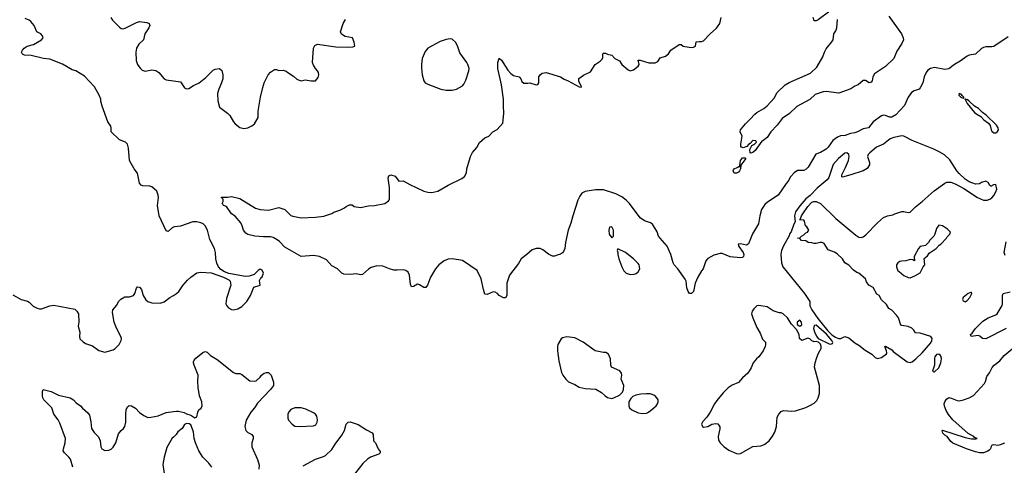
# Model space of a CAD drawing. Header units: inches. Extents: x 1449094 to 1618372, y 389908 to 534307.
# Tile 136 of 256: x 1498496 to 1508132, y 480669 to 485028. Entities that reach past the tile are written whole.
import ezdxf

# ---------------------------------------------------------------- set-up
doc = ezdxf.new("R2010")
doc.units = ezdxf.units.IN
doc.header["$MEASUREMENT"] = 0
doc.layers.add('B4498', color=7, linetype='Continuous')
doc.layers.add('B5408', color=7, linetype='Continuous')

msp = doc.modelspace()

# ---------------------------------------------------------------- linework, layer by layer
at = {"layer": 'B4498', "color": 5}
for points, elevation in [([(1500000, 482997.7), (1499990, 482992.7), (1499950, 482957.2), (1499930, 482962), (1499859.6, 483110), (1499843.6, 483210), (1499855.6, 483290), (1499852.9, 483312.9), (1499838.4, 483350), (1499790, 483391.5), (1499770, 483398.4), (1499701.6, 483401.6), (1499684, 483410), (1499667.7, 483427.7), (1499648, 483528), (1499618, 483570), (1499571.5, 483651.5), (1499561.3, 483770), (1499551, 483811), (1499532.7, 483830), (1499474.3, 483854.3), (1499391.8, 483930), (1499391.3, 483970), (1499386.5, 483986.5), (1499358.4, 484030), (1499303.2, 484183.2), (1499289.4, 484229.4), (1499289.2, 484250), (1499273.2, 484290), (1499229.3, 484370), (1499130, 484475.1), (1499047, 484527), (1499010, 484538), (1498914.5, 484594.5), (1498790, 484641.7), (1498728.7, 484650), (1498610, 484678.3), (1498541.8, 484681.8), (1498522.9, 484690), (1498514.3, 484710), (1498522.6, 484730), (1498540.5, 484750), (1498570, 484768), (1498630, 484786.7), (1498709.5, 484830), (1498726, 484850), (1498720.5, 484870), (1498701.6, 484890), (1498665.1, 484910), (1498637.8, 484970), (1498604.8, 485010), (1498590, 485022.9), (1498550, 485040.3)], 680), ([(1499388.4, 485048.4), (1499404.6, 485024.6), (1499473.8, 484953.8), (1499490, 484940.7), (1499510, 484939.1), (1499530, 484944.4), (1499639.1, 485000.9), (1499670, 485009.3), (1499741.2, 485001.2), (1499763, 484990), (1499768.8, 484970), (1499760.2, 484950), (1499719.7, 484890), (1499707.2, 484830), (1499662.3, 484790), (1499639.1, 484750), (1499633.6, 484710), (1499635.8, 484630), (1499647.9, 484590), (1499673.6, 484553.6), (1499695.6, 484535.6), (1499725.5, 484525.5), (1499790, 484536.3), (1499830, 484529.4), (1499859.1, 484510), (1499910, 484450.3), (1499930, 484438.3), (1500000, 484428.7)], 680), ([(1498430, 482335.6), (1498510, 482290.4), (1498574.1, 482274.1), (1498590, 482264.9), (1498627, 482227), (1498666.7, 482206.7), (1498690, 482199.3), (1498710, 482199.3), (1498790, 482230.5), (1498830, 482235.5), (1499034.9, 482194.9), (1499055.2, 482175.2), (1499070.7, 482150), (1499074.8, 482070), (1499066.8, 482030), (1499084, 481970), (1499080.7, 481930), (1499085.8, 481905.8), (1499115.9, 481875.9), (1499139.8, 481859.8), (1499210, 481837.3), (1499270, 481790.6), (1499330, 481776.3), (1499410, 481799.3), (1499430, 481810.5), (1499469.5, 481850), (1499489.5, 481890), (1499492, 481910), (1499487, 481930), (1499444.5, 482010), (1499421.2, 482070), (1499403.2, 482163.2), (1499409.3, 482190), (1499445.6, 482234.4), (1499464, 482270), (1499484.5, 482295.5), (1499524.5, 482315.5), (1499570, 482318.4), (1499610, 482330.7), (1499624.5, 482350), (1499639.3, 482400.7), (1499650, 482416), (1499670, 482411), (1499687.7, 482387.7), (1499703.1, 482330), (1499730, 482288), (1499750, 482270.6), (1499790, 482258), (1499870, 482254.9), (1499910, 482268), (1499966, 482310), (1500000, 482330.3)], 680), ([(1499016.2, 480650), (1498993.3, 480730), (1498978.4, 480750), (1498935.1, 480790), (1498922.9, 480810), (1498923.6, 480830), (1498942, 480890), (1498944.7, 480930), (1498890, 481080.5), (1498872.7, 481112.7), (1498829.8, 481170), (1498809.8, 481229.8), (1498734, 481310), (1498724, 481330), (1498718, 481350), (1498718, 481390), (1498726, 481410), (1498804.7, 481390), (1498876.7, 481356.7), (1498990, 481329.5), (1499023.6, 481310), (1499050, 481278.7), (1499090, 481250.3), (1499110, 481226.7), (1499162.4, 481182.4), (1499178.2, 481158.2), (1499193.5, 481093.5), (1499199.1, 481030), (1499224, 480990), (1499266.2, 480946.2), (1499282.4, 480910), (1499290.4, 480850), (1499301.6, 480830), (1499330, 480814.9), (1499370, 480817.1), (1499393, 480827), (1499412.5, 480847.5), (1499437, 480890), (1499464.1, 480975.9), (1499489.5, 481010.5), (1499513.2, 481030), (1499525.2, 481050), (1499536, 481090), (1499534.5, 481170), (1499538.4, 481210), (1499550, 481241), (1499567.5, 481252.5), (1499590, 481250.5), (1499628.5, 481228.5), (1499670, 481186.8), (1499710, 481154.8), (1499750, 481137.3), (1499778.8, 481138.8), (1499850, 481154), (1499930, 481184), (1500000, 481194.4)], 660), ([(1500000, 480943.2), (1499990, 480933.2), (1499936.7, 480843.3), (1499910.4, 480750), (1499897.5, 480677.5), (1499908.8, 480590), (1499906.7, 480490), (1499910.4, 480450), (1499926, 480410), (1499950, 480388), (1499970, 480378.4), (1500000, 480374.7)], 660)]:
    msp.add_lwpolyline(points, dxfattribs=dict(at, elevation=elevation))
at = {"layer": 'B5408', "color": 5}
for points, elevation in [([(1506424.7, 485110), (1506310, 485026), (1506290, 485017.2), (1506270, 485015.3), (1506260.7, 485050)], 640), ([(1500000, 484428.7), (1500070, 484419.1), (1500110, 484362), (1500130, 484350.5), (1500150, 484355.5), (1500196.1, 484383.9), (1500251.2, 484408.8), (1500317.4, 484462.6), (1500390, 484532.7), (1500410, 484545.5), (1500450.5, 484550.5), (1500474, 484530), (1500484, 484490), (1500485.5, 484450), (1500472.7, 484410), (1500444.9, 484350), (1500433.5, 484306.5), (1500434.6, 484234.6), (1500450, 484172), (1500530, 484114.8), (1500554, 484090), (1500587.7, 484030), (1500604, 484010), (1500650, 483974), (1500690, 483964.9), (1500730, 483970.8), (1500768.7, 483990), (1500794, 484010), (1500829, 484070), (1500830, 484134), (1500852.7, 484270), (1500875.5, 484364.5), (1500889.3, 484410), (1500929, 484490), (1500950, 484516), (1500990, 484541), (1501010, 484542), (1501031.6, 484531.6), (1501075.3, 484535.3), (1501105.4, 484525.4), (1501122, 484510), (1501176.8, 484476.8), (1501210, 484444.7), (1501230, 484436), (1501250, 484431.3), (1501290, 484438.8), (1501350, 484430.8), (1501390, 484431.3), (1501418.6, 484461.4), (1501422.7, 484490), (1501419.3, 484510), (1501410, 484528.7), (1501389.6, 484549.6), (1501370, 484582), (1501362.9, 484610), (1501371.8, 484750), (1501383.5, 484776.5), (1501411.6, 484788.4), (1501590, 484762.3), (1501710, 484760.2), (1501757.2, 484762.8), (1501777, 484770), (1501770, 484809), (1501751.9, 484851.9), (1501682.3, 484862.3), (1501646.2, 484886.2), (1501637.2, 484910), (1501661.2, 484990), (1501685.2, 485030)], 680), ([(1508170, 484860.5), (1508030, 484767.3), (1508010, 484761.3), (1507950, 484763), (1507930, 484756.9), (1507910, 484745.1), (1507850, 484691.5), (1507790, 484681.2), (1507770, 484672.5), (1507699.1, 484620.9), (1507644.9, 484590), (1507590, 484546), (1507550, 484539.3), (1507450, 484561.3), (1507410.3, 484549.7), (1507385.3, 484534.7), (1507366, 484510), (1507348.4, 484470), (1507335.3, 484410), (1507310, 484362), (1507299.3, 484350), (1507250, 484333.5), (1507224.3, 484315.7), (1507190.9, 484269.1), (1507155.6, 484190), (1507070, 484096.2), (1507030, 484074.7), (1507010, 484075.8), (1506970, 484090.8), (1506950, 484092.5), (1506930, 484087.3), (1506850.4, 484030), (1506802.8, 483970), (1506750, 483962), (1506694.4, 483930), (1506670, 483921.1), (1506625.9, 483914.1), (1506574.5, 483894.5), (1506530, 483893), (1506499.6, 483880.4), (1506454, 483846), (1506410, 483780.9), (1506390, 483760.7), (1506334.8, 483730), (1506288.9, 483711.1), (1506214.4, 483585.6), (1506194.8, 483565.2), (1506170, 483554), (1506110, 483552), (1506074.8, 483530), (1506039.1, 483490), (1506018.4, 483450), (1505995.9, 483424.1), (1505919.3, 483310), (1505815.6, 483244.4), (1505790, 483220.9), (1505768.9, 483191.1), (1505756.4, 483170), (1505739.5, 483110), (1505728.2, 483030), (1505666.6, 482933.4), (1505630, 482835.3), (1505610, 482823.7), (1505550, 482836.2), (1505528.2, 482831.8), (1505533, 482810), (1505575.8, 482750), (1505581.6, 482730), (1505578.8, 482710), (1505570, 482702.7), (1505550, 482699.3), (1505450, 482709.4), (1505370, 482740.9), (1505350, 482740.9), (1505290, 482724.5), (1505230, 482692.3), (1505212.3, 482667.7), (1505184.9, 482590), (1505167.7, 482570), (1505132.2, 482510), (1505106, 482450), (1505090.6, 482369.4), (1505070, 482348), (1505050, 482348), (1505037.2, 482370), (1505025.8, 482405.8), (1505017.2, 482470), (1505009.4, 482489.4), (1504938, 482590), (1504900.9, 482630), (1504890, 482649), (1504869.6, 482730), (1504833.4, 482813.4), (1504762.9, 482890), (1504749.6, 482910), (1504733.5, 482953.5), (1504690, 483026.6), (1504670, 483039.6), (1504610, 483061.6), (1504570, 483089.6), (1504463.4, 483230), (1504430, 483264.1), (1504390, 483294.6), (1504330, 483325), (1504210, 483363.1), (1504130, 483363.9), (1504030, 483347.6), (1503999.1, 483330), (1503976.9, 483303.1), (1503958.7, 483261.3), (1503908, 483110), (1503890, 483038), (1503864, 482970), (1503837.3, 482850), (1503830.9, 482789.1), (1503819.8, 482760.2), (1503810, 482748), (1503790, 482735.3), (1503756.9, 482723.1), (1503730, 482715.3), (1503710, 482715.3), (1503670, 482734), (1503615.5, 482775.5), (1503590, 482789), (1503550, 482789.2), (1503510, 482777.2), (1503461, 482730), (1503404.7, 482690), (1503376.7, 482643.3), (1503290, 482528), (1503262.8, 482450), (1503264, 482330), (1503250, 482306), (1503230, 482307.3), (1503190, 482329.6), (1503171.2, 482351.2), (1503150, 482363), (1503130, 482364.4), (1503070, 482340.7), (1503050, 482344), (1503035.1, 482390), (1503013.4, 482493.4), (1502973, 482573), (1502831, 482671), (1502730, 482688.3), (1502690, 482684.2), (1502650.5, 482670), (1502597, 482630), (1502564.2, 482590), (1502518, 482510), (1502488.4, 482431.6), (1502470, 482409.3), (1502450, 482409.5), (1502410, 482435.1), (1502390, 482442), (1502350, 482417), (1502330, 482416), (1502321, 482441), (1502310.5, 482530.5), (1502298, 482558), (1502275.9, 482575.9), (1502250, 482581.1), (1502190, 482576.6), (1502159.4, 482579.4), (1502116.9, 482590), (1502050, 482618.6), (1501990, 482620.2), (1501936.9, 482603.1), (1501910, 482588.9), (1501850, 482536.4), (1501830, 482532.4), (1501790, 482541.1), (1501730, 482535.1), (1501670, 482538.7), (1501650, 482549.6), (1501606, 482590), (1501550, 482621.7), (1501498.2, 482678.2), (1501431.7, 482711.7), (1501370, 482722), (1501250, 482712), (1501090, 482803.9), (1501038.3, 482858.3), (1501016.1, 482876.1), (1500977, 482897), (1500950, 482903.1), (1500882.9, 482902.9), (1500798, 482910), (1500730, 482927.8), (1500710, 482938.4), (1500685.7, 482970), (1500674.5, 483010), (1500659.8, 483039.8), (1500604.9, 483104.9), (1500569.7, 483130), (1500520.4, 483200.4), (1500489.2, 483210), (1500484.7, 483224.7), (1500478, 483230), (1500488, 483250), (1500487.3, 483267.3), (1500482, 483282), (1500470, 483286), (1500470, 483292), (1500530, 483291.3), (1500570, 483298), (1500650, 483278.8), (1500805.2, 483185.2), (1500850, 483171), (1500930, 483164.7), (1501030.7, 483190.7), (1501092, 483170), (1501150, 483112), (1501170, 483104.7), (1501251.1, 483091.1), (1501390, 483094.8), (1501473.6, 483106.4), (1501550, 483131.3), (1501570, 483144.7), (1501630, 483164.7), (1501673.6, 483186.4), (1501690, 483202), (1501723.1, 483216.9), (1501750, 483218), (1501770, 483202), (1501830, 483191), (1501910, 483206.8), (1501970, 483210.8), (1502070, 483231.3), (1502104.7, 483255.3), (1502114, 483270), (1502114.8, 483385.2), (1502102.7, 483477.3), (1502110, 483502), (1502129.1, 483510.9), (1502170, 483498), (1502208.1, 483448.1), (1502250, 483450.8), (1502314.6, 483414.6), (1502451.9, 483351.9), (1502490, 483342), (1502530, 483338.7), (1502589.7, 483350.3), (1502690, 483410.4), (1502824.8, 483475.2), (1502850, 483494.8), (1502869.4, 483530), (1502872.3, 483570), (1502909.3, 483690), (1502929.3, 483730), (1502970, 483778), (1502994.8, 483825.2), (1503050, 483871.3), (1503088, 483890), (1503128, 483930), (1503170, 483954.8), (1503225.1, 484014.9), (1503235.4, 484110), (1503229.7, 484190), (1503231.5, 484251.5), (1503211.2, 484390), (1503176.3, 484550), (1503176, 484610), (1503190, 484652), (1503210, 484631), (1503273.5, 484533.5), (1503301.4, 484501.4), (1503330, 484483), (1503384.7, 484470), (1503401, 484450), (1503410, 484424.7), (1503430, 484406.8), (1503470, 484406), (1503490, 484411.3), (1503550, 484392), (1503567.3, 484392.7), (1503578, 484410), (1503575.3, 484470), (1503588.7, 484490), (1503610, 484506), (1503650, 484510.7), (1503790, 484470.5), (1503825.1, 484445.1), (1503862.8, 484430), (1503970, 484371), (1503990, 484366.8), (1503993.2, 484370), (1503967.6, 484427.6), (1503966.8, 484453.2), (1504014, 484486), (1504082, 484518), (1504129, 484590), (1504178, 484622), (1504198, 484642), (1504203.1, 484656.9), (1504204.7, 484695.3), (1504210, 484702), (1504230, 484701), (1504250, 484691), (1504290, 484681), (1504321, 484650), (1504365.5, 484625.5), (1504389, 484589), (1504450, 484536.3), (1504472, 484528), (1504504, 484536), (1504550, 484572), (1504557.2, 484590), (1504550, 484632), (1504569.1, 484630.9), (1504654.8, 484605.2), (1504715.1, 484604.9), (1504740.2, 484619.8), (1504764.7, 484655.3), (1504818, 484670), (1504844.7, 484695.3), (1504868.7, 484730), (1504950, 484786.8), (1504970, 484786.8), (1504990.6, 484770.6), (1505005.5, 484765.5), (1505070, 484757.3), (1505090, 484758.8), (1505108.7, 484770), (1505118, 484810), (1505144.8, 484815.2), (1505170, 484813.4), (1505190, 484820.7), (1505254.5, 484890), (1505316.2, 484943.8), (1505349.5, 484990), (1505362, 485050)], 660), ([(1507001.4, 485061.4), (1507125.2, 484890), (1507143.6, 484850), (1507146, 484830), (1507130, 484794), (1507079, 484721), (1507050, 484649.6), (1506968, 484570), (1506861.5, 484498.5), (1506846, 484470), (1506838.8, 484430), (1506830, 484415.3), (1506809.1, 484409.1), (1506773.8, 484433.8), (1506750, 484432.3), (1506702.8, 484390), (1506670, 484377.7), (1506630, 484352.6), (1506512, 484310), (1506390, 484325.1), (1506359.1, 484320.9), (1506282.9, 484297.1), (1506230, 484247.3), (1506102.7, 484177.3), (1506030, 484111.6), (1505958.9, 484061.1), (1505910, 483996.9), (1505848.5, 483931.5), (1505810, 483876), (1505770, 483844), (1505759.6, 483840.4), (1505692.7, 483750), (1505670, 483729.4), (1505650, 483722), (1505645.6, 483725.6), (1505642.5, 483757.5), (1505661.2, 483798.8), (1505686, 483810), (1505706, 483830), (1505702, 483842), (1505670, 483846), (1505643.6, 483816.4), (1505630, 483808), (1505613.7, 483786.3), (1505575.3, 483775.3), (1505561.2, 483781.2), (1505555.3, 483790), (1505554, 483810), (1505568, 483890), (1505548, 483930), (1505549.2, 483950), (1505599.3, 484010), (1505646.1, 484053.9), (1505690, 484104.9), (1505710, 484120.7), (1505780.5, 484159.5), (1505810, 484184), (1505878.6, 484261.4), (1505910, 484314.4), (1505987, 484390), (1506025.8, 484414.2), (1506235.3, 484504.7), (1506297.6, 484562.4), (1506355.6, 484664.4), (1506371.3, 484710), (1506390, 484742), (1506445.1, 484810), (1506456, 484830), (1506462.4, 484890), (1506482, 484918), (1506492.1, 484947.9), (1506499, 485030)], 640), ([(1500000, 482330.3), (1500031.1, 482348.9), (1500052.7, 482370), (1500091.7, 482428.3), (1500138.9, 482481.1), (1500169.5, 482510.5), (1500229.5, 482550.5), (1500270, 482558.8), (1500370, 482550.6), (1500490.5, 482510.5), (1500543.5, 482483.5), (1500556, 482470), (1500561, 482430), (1500519, 482301), (1500514.4, 482250), (1500523.1, 482230), (1500540.5, 482210), (1500570, 482192.4), (1500590, 482190.4), (1500630, 482199.5), (1500670, 482222.4), (1500719.6, 482270), (1500756.2, 482330), (1500788.7, 482410), (1500848, 482430), (1500842, 482478), (1500856.4, 482503.6), (1500870, 482514), (1500882, 482550), (1500870, 482578), (1500850, 482588), (1500830, 482575.3), (1500790, 482535.3), (1500742, 482518), (1500705.2, 482514.8), (1500544.2, 482544.2), (1500501.1, 482561.1), (1500465.8, 482585.8), (1500441.2, 482610), (1500426.3, 482646.3), (1500415.1, 482690), (1500412.7, 482750), (1500403.7, 482790), (1500358.4, 482878.4), (1500334, 482970), (1500311.5, 483011.5), (1500291.5, 483031.5), (1500270, 483042), (1500230, 483052), (1500190.5, 483049.5), (1500070, 483009.2), (1500010, 483002.7), (1500000, 482997.7)], 680), ([(1508140.2, 482720.2), (1508129.9, 482749.9), (1508150, 482855.8)], 660), ([(1508150, 482007.1), (1507950, 481905.1), (1507919, 481910), (1507891.7, 481931.7), (1507877.2, 481937.2), (1507809.6, 481929.6), (1507802.9, 481950), (1507818, 481962), (1507850, 482007.2), (1507921.1, 482078.9), (1507974, 482110), (1508050, 482139.8), (1508061.8, 482150), (1508110, 482230.6), (1508114.9, 482250), (1508115.4, 482330), (1508120.7, 482350), (1508190, 482366.1)], 660), ([(1500000, 481194.4), (1500030, 481198.8), (1500050, 481198.8), (1500106.4, 481186.4), (1500130, 481171.3), (1500170, 481158), (1500210, 481132), (1500230, 481142), (1500239, 481190), (1500249.4, 481210.6), (1500271.7, 481228.3), (1500280.9, 481250), (1500278.4, 481290), (1500257, 481350), (1500243.7, 481430), (1500239.5, 481490), (1500242, 481550), (1500203.6, 481650), (1500197, 481670), (1500198, 481682), (1500202.5, 481697.5), (1500221.5, 481718.5), (1500287.9, 481772.1), (1500310, 481780.7), (1500330, 481777.3), (1500364.7, 481744.7), (1500430, 481704.9), (1500590, 481576), (1500610, 481566), (1500650, 481566), (1500670, 481558.8), (1500750, 481496), (1500790, 481490.8), (1500810, 481496), (1500849.4, 481530.6), (1500861.2, 481550), (1500890, 481570.5), (1500910, 481577.3), (1500930, 481576), (1500958.8, 481550), (1500980.7, 481480.7), (1500978.8, 481450), (1500950.4, 481410), (1500822.7, 481277.3), (1500793.4, 481230), (1500758.3, 481190), (1500712.9, 481110), (1500700.2, 481050), (1500710, 481008.4), (1500730, 480990.4), (1500767.3, 480970), (1500780.4, 480950), (1500781.3, 480930), (1500768.5, 480888.5), (1500768.5, 480850), (1500824.8, 480724.8), (1500841.3, 480670), (1500838, 480630)], 660), ([(1508133.2, 480886.8), (1508092.3, 480867.7), (1508070, 480862.9), (1508030, 480869.5), (1508013.2, 480866.8), (1508004.4, 480855.6), (1507996.5, 480830), (1507983.5, 480816.5), (1507970, 480806.2), (1507930, 480792.3), (1507890, 480792.4), (1507850, 480802.3), (1507762.7, 480830), (1507630, 480885.2), (1507610, 480901.2), (1507571.7, 480951.7), (1507550, 480964.5), (1507530, 480983.7), (1507522.7, 481010), (1507526, 481014), (1507750, 480942.4), (1507811.1, 480928.9), (1507853.4, 480926.6), (1507868, 480930), (1507840.1, 480940.1), (1507833.2, 480950), (1507780, 480980), (1507630, 481114.2), (1507587, 481167), (1507564.3, 481204.3), (1507546.4, 481246.4), (1507543.5, 481270), (1507549.2, 481290.8), (1507565.1, 481314.9), (1507590, 481332.2), (1507623.7, 481323.7), (1507670, 481302), (1507690, 481299.1), (1507731.5, 481308.5), (1507790, 481330.5), (1507830, 481352.7), (1507937.4, 481470), (1507949.7, 481490), (1507962.5, 481537.5), (1507987.9, 481572.1), (1508014.9, 481625.1), (1508032.7, 481650), (1508090, 481690.6), (1508130, 481744.4), (1508210, 481808.4)], 660), ([(1500375.8, 480650), (1500348.6, 480688.6), (1500290, 480749.4), (1500249.6, 480810), (1500215.6, 480890), (1500203.7, 480930), (1500197.5, 480997.5), (1500170, 481066), (1500154.6, 481074.6), (1500130, 481078), (1500110, 481068), (1500084.7, 481030), (1500044.1, 480995.9), (1500026.8, 480970), (1500000, 480943.2)], 660), ([(1501270, 480663), (1501390, 480728.5), (1501470, 480754.9), (1501490, 480766), (1501550, 480823.8), (1501583.3, 480876.7), (1501650, 480964), (1501676, 481010), (1501689.7, 481070.3), (1501710, 481090.8), (1501730, 481094.8), (1501810, 481067.3), (1501890, 481016), (1501946.4, 480986.4), (1501956, 480970), (1501958, 480910), (1501978, 480890), (1502004.7, 480830), (1502023.6, 480803.6), (1502024.7, 480790), (1502010, 480779), (1501930, 480749.3), (1501898.8, 480730), (1501853.8, 480686.2), (1501748, 480550)], 660)]:
    msp.add_lwpolyline(points, dxfattribs=dict(at, elevation=elevation))
for points, elevation in [([(1502710, 484839.3), (1502670, 484835.1), (1502610, 484815.1), (1502490.7, 484749.3), (1502463, 484717), (1502436.3, 484650), (1502427.3, 484590), (1502427.1, 484552.9), (1502435.5, 484490), (1502450.7, 484430), (1502466, 484410), (1502490, 484396.3), (1502618, 484350), (1502670, 484337.1), (1502730, 484337.1), (1502770, 484348.2), (1502830, 484382), (1502843.9, 484396.1), (1502863.3, 484436.7), (1502893.1, 484526.9), (1502896.2, 484550), (1502883.6, 484590), (1502871.6, 484610), (1502802.9, 484702.9), (1502783.3, 484763.3), (1502764.2, 484804.2), (1502730, 484836)], 680), ([(1507690, 484309.4), (1507685.8, 484290), (1507707.8, 484270), (1507730, 484261), (1507737.2, 484262.8), (1507737.4, 484270), (1507721.6, 484281.6), (1507710, 484298), (1507700, 484300)], 680), ([(1507745.2, 484254.8), (1507769.5, 484209.5), (1507841.2, 484121.2), (1507862.7, 484102.7), (1507901.8, 484081.8), (1507933.3, 484050), (1507976.6, 484016.6), (1507993.3, 483993.3), (1508002.2, 483950), (1508010, 483936.5), (1508030, 483921.1), (1508050, 483921.4), (1508066.1, 483933.9), (1508074.7, 483950), (1508071.1, 483970), (1508055.3, 483995.3), (1507954.7, 484094.7), (1507918.6, 484118.6), (1507878.2, 484158.2), (1507842, 484182), (1507790, 484232.5), (1507770, 484247.2), (1507764.7, 484244.7)], 680), ([(1507130, 483892.2), (1507050, 483876.7), (1507016.2, 483863.8), (1506951, 483809), (1506880.3, 483779.7), (1506814.9, 483725.1), (1506801.6, 483710), (1506793.7, 483690), (1506813.4, 483630), (1506812.9, 483607.1), (1506788.9, 483571.1), (1506750.3, 483549.7), (1506630.3, 483509.7), (1506550, 483488), (1506542, 483490), (1506541.3, 483510), (1506578.9, 483581.1), (1506607, 483650), (1506614, 483690), (1506609.2, 483709.2), (1506590, 483725.8), (1506570, 483722.2), (1506508.4, 483671.6), (1506458.2, 483610), (1506415.3, 483484.7), (1506398.7, 483461.3), (1506300.9, 483379.1), (1506233.2, 483306.8), (1506190, 483275.5), (1506130, 483208.6), (1506089.3, 483150), (1506078.5, 483110), (1506084.7, 483050), (1506071.1, 483028.9), (1506046, 482954), (1506030, 482934), (1506025.5, 482914.5), (1505970, 482817.2), (1505950.6, 482770), (1505945.5, 482730), (1505950.5, 482649.5), (1505965.6, 482610), (1506178, 482350), (1506228, 482270), (1506230.6, 482230), (1506247.6, 482190), (1506306.6, 482106.6), (1506405.7, 481985.7), (1506445.3, 481945.3), (1506481.1, 481921.1), (1506510, 481910.3), (1506531, 481909), (1506570, 481930.4), (1506610, 481915.6), (1506668.1, 481868.1), (1506710, 481844.1), (1506770, 481793.8), (1506835.6, 481755.6), (1506870, 481724.9), (1506890, 481714), (1506930, 481722), (1506979, 481761), (1506982, 481770), (1506979, 481790), (1506962, 481830), (1506970, 481836), (1507030, 481797.1), (1507043.1, 481783.1), (1507182.2, 481682.2), (1507210, 481673.8), (1507230, 481680.2), (1507267.8, 481710), (1507330, 481770.4), (1507411.8, 481868.2), (1507423, 481890), (1507425.1, 481910), (1507412.3, 481930), (1507310, 481962), (1507264, 481964), (1507248, 481990), (1507228.9, 482008.9), (1507190, 482028), (1507130, 482035.3), (1507121.2, 482041.2), (1507095.3, 482110), (1507078, 482138), (1507030, 482188), (1507003.1, 482203.1), (1506980.4, 482240.4), (1506930, 482288), (1506908.7, 482328.7), (1506884.7, 482344.7), (1506850, 482408), (1506808, 482430), (1506784.7, 482464.7), (1506772.9, 482492.9), (1506710, 482548.7), (1506690, 482555.3), (1506658, 482578), (1506610, 482628), (1506570, 482648), (1506549.1, 482689.1), (1506498, 482738), (1506470, 482755.3), (1506410, 482778), (1506370, 482838), (1506350, 482848), (1506330, 482848), (1506290, 482838), (1506270, 482838), (1506250, 482846), (1506212.7, 482847.3), (1506190, 482866), (1506148.4, 482868.4), (1506130, 482886), (1506108, 482890), (1506130, 482894), (1506146, 482910), (1506170, 482922), (1506190, 482942), (1506206, 482950), (1506218, 482970), (1506200.4, 483000.4), (1506188, 483010), (1506176.4, 483056.4), (1506170, 483066), (1506128, 483070), (1506139, 483081), (1506147.3, 483110), (1506159.6, 483130), (1506210, 483201.3), (1506250, 483244.2), (1506268.9, 483251.1), (1506292.7, 483250), (1506335.1, 483230), (1506484.2, 483084.2), (1506580.6, 483000.6), (1506679.6, 482919.6), (1506710, 482899.8), (1506730, 482895.9), (1506750, 482902.7), (1506777.2, 482922.8), (1506890, 483040.9), (1506950, 483093.1), (1506990, 483110.1), (1507041.5, 483118.5), (1507062, 483130), (1507130, 483150.8), (1507150, 483150.8), (1507190, 483140.7), (1507210, 483144.4), (1507263.1, 483196.9), (1507330, 483250.3), (1507444.6, 483355.4), (1507549.8, 483430), (1507570, 483437.5), (1507610, 483437.3), (1507650, 483422.2), (1507737.6, 483377.6), (1507871.5, 483290), (1507930, 483261.5), (1507963.8, 483263.8), (1507990, 483271.1), (1508010, 483284.2), (1508030, 483307.3), (1508050, 483343.1), (1508057.7, 483370), (1508050, 483414.5), (1508027.3, 483412.7), (1508014, 483406), (1508010, 483398), (1508000.4, 483400.4), (1507990, 483406), (1507974.6, 483434.6), (1507950, 483448), (1507910, 483435.3), (1507890, 483422), (1507850, 483419), (1507790, 483442.4), (1507750, 483468.5), (1507690, 483524.8), (1507667.7, 483550), (1507598.4, 483658.4), (1507546.5, 483706.5), (1507496.4, 483736.4), (1507441.4, 483761.4), (1507230, 483846.2), (1507150, 483888.7)], 680), ([(1505510, 483525.1), (1505487.8, 483527.8), (1505479.3, 483550), (1505482, 483558), (1505489.6, 483570.4), (1505518.4, 483581.6), (1505532.7, 483592.7), (1505547.3, 483592.7), (1505543.1, 483603.1), (1505549.5, 483650.5), (1505570, 483676), (1505596, 483676), (1505602, 483670), (1505554.8, 483605.2), (1505550.5, 483570), (1505541.6, 483550), (1505530, 483537)], 640), ([(1504290, 483002), (1504270, 482998), (1504262.8, 482970), (1504266.8, 482930), (1504290, 482894), (1504308, 482912), (1504309, 482950), (1504308.7, 482970)], 680), ([(1507490, 483018), (1507470, 482986), (1507454, 482930), (1507442, 482910), (1507402, 482870), (1507391.1, 482848.9), (1507359.8, 482820.2), (1507310, 482808.7), (1507291.3, 482790), (1507251.3, 482710), (1507252, 482668), (1507238, 482678), (1507210, 482682), (1507170, 482668), (1507127.3, 482667.3), (1507110, 482662), (1507090, 482648), (1507078, 482630), (1507076, 482610), (1507090, 482572), (1507104.9, 482564.9), (1507150, 482527.3), (1507190, 482504.7), (1507210, 482502), (1507258, 482522), (1507308.4, 482551.6), (1507338, 482610), (1507354, 482630), (1507349, 482691), (1507380.4, 482719.6), (1507396.4, 482743.6), (1507466, 482790), (1507496.4, 482823.6), (1507510, 482832), (1507568, 482890), (1507574.6, 482905.4), (1507598, 482930), (1507606, 482950), (1507578, 482978), (1507526, 483010)], 680), ([(1504350, 482786), (1504344.7, 482770), (1504351.6, 482751.6), (1504351.3, 482730), (1504361, 482690), (1504390, 482612), (1504410, 482572), (1504432, 482550), (1504470, 482536), (1504510, 482538.8), (1504530, 482546.8), (1504550, 482561), (1504565.2, 482590), (1504559.5, 482630), (1504550, 482642.7), (1504502.7, 482690), (1504424, 482750)], 680), ([(1507810, 482362), (1507779.1, 482350), (1507728.6, 482310), (1507724.8, 482290), (1507730, 482277.6), (1507750, 482267.1), (1507770, 482280.4), (1507793.6, 482310), (1507814, 482350)], 680), ([(1505730, 482233.2), (1505710, 482228.7), (1505681.1, 482198.9), (1505664.7, 482175.3), (1505659.3, 482150), (1505670, 482111.3), (1505710, 482018), (1505743, 481963), (1505764.4, 481904.4), (1505794.8, 481874.8), (1505796, 481850), (1505791.3, 481830), (1505771, 481790), (1505731.3, 481730), (1505706, 481710), (1505676, 481670), (1505655.9, 481624.1), (1505620.7, 481570), (1505570, 481524.5), (1505530, 481479.5), (1505470, 481451.8), (1505430, 481426), (1505382.2, 481377.8), (1505317.8, 481302.2), (1505294.6, 481270), (1505252.8, 481187.2), (1505219.6, 481140.4), (1505181.8, 481098.2), (1505170.4, 481070), (1505177.3, 481050), (1505190, 481041.6), (1505230, 481048.4), (1505270, 481070.6), (1505310, 481077.3), (1505330, 481074), (1505346.9, 481046.9), (1505347.3, 481027.3), (1505331.8, 480950), (1505335.9, 480915.9), (1505350, 480890.2), (1505390, 480848.9), (1505436, 480816), (1505510, 480785.5), (1505530, 480780.9), (1505550, 480784.7), (1505670, 480851.4), (1505750, 480859.3), (1505770, 480866), (1505790, 480875.5), (1505830, 480907.7), (1505865.3, 480954.7), (1505885.6, 480994.4), (1505901.3, 481050), (1505910, 481138.8), (1505924.5, 481170), (1505950, 481195.8), (1505970, 481204.9), (1506050, 481197.6), (1506090, 481203.1), (1506190, 481234.4), (1506230, 481252.4), (1506270, 481275.5), (1506297.1, 481302.9), (1506312, 481330), (1506322.9, 481370), (1506322.9, 481450), (1506275.4, 481630), (1506280.4, 481670), (1506297.8, 481722.2), (1506314.1, 481765.9), (1506338.4, 481810), (1506340.9, 481830), (1506332.5, 481852.5), (1506313.6, 481873.6), (1506290, 481881.2), (1506270, 481877.2), (1506250, 481885.2), (1506230, 481906.6), (1506210, 481914), (1506150, 481888.7), (1506129, 481910), (1506124, 481950), (1506098.6, 481998.6), (1506049.4, 482049.4), (1506009, 482110), (1505968, 482150), (1505950, 482162), (1505930, 482162), (1505870, 482179), (1505810, 482218)], 680), ([(1506130, 482088.7), (1506104.7, 482070), (1506106.4, 482046.4), (1506130, 482031.3), (1506150, 482042), (1506148.7, 482070)], 680), ([(1506290, 482041), (1506270, 482035.1), (1506266.3, 482006.3), (1506274.8, 481974.8), (1506293.8, 481933.8), (1506310, 481911), (1506418.3, 481858.3), (1506430, 481854.4), (1506450, 481861), (1506452.8, 481870), (1506446, 481890), (1506392.3, 481952.3)], 680), ([(1503850, 481925.2), (1503810, 481915.3), (1503795.3, 481904.7), (1503764, 481850), (1503759.1, 481830), (1503760.5, 481790), (1503773.4, 481690), (1503798, 481578), (1503810.7, 481550), (1503840.7, 481510), (1503867.1, 481487.1), (1503930, 481460.5), (1503972.8, 481432.8), (1504030, 481420.5), (1504133.8, 481413.8), (1504190, 481380.7), (1504227.1, 481347.1), (1504250, 481332.7), (1504290, 481323.8), (1504310, 481328), (1504365.8, 481354.2), (1504396.9, 481383.1), (1504406.6, 481410), (1504409.2, 481450), (1504384, 481510), (1504389, 481550), (1504385.2, 481570), (1504370, 481593.2), (1504289, 481630), (1504281.2, 481650), (1504277.2, 481710), (1504257.2, 481757.2), (1504233.6, 481773.6), (1504210, 481773.2), (1504127.2, 481787.2), (1504010, 481875.1), (1503930, 481915.1)], 680), ([(1507490, 481757.2), (1507470, 481752.7), (1507453.4, 481730), (1507450, 481718), (1507447.9, 481650), (1507430.8, 481590), (1507442, 481582), (1507450, 481582.6), (1507490, 481622), (1507512.6, 481670), (1507517, 481710), (1507513.2, 481733.2), (1507506, 481746)], 680), ([(1504630, 481369), (1504575.3, 481364.7), (1504524.9, 481355.1), (1504498, 481342), (1504477.6, 481322.4), (1504459, 481290), (1504456.2, 481250), (1504463.9, 481230), (1504486.3, 481210), (1504550, 481183.7), (1504590, 481174.5), (1504630, 481179.8), (1504650, 481189.4), (1504703.5, 481230), (1504724.2, 481250), (1504736.9, 481270), (1504744.2, 481290), (1504744, 481310), (1504733, 481330), (1504711.4, 481351.4), (1504666.8, 481366.8)], 680), ([(1501250, 481231.6), (1501190, 481231.6), (1501150, 481213.6), (1501130, 481192.3), (1501120.4, 481170), (1501120.4, 481130), (1501128.2, 481110), (1501162.8, 481070), (1501190, 481050.7), (1501230, 481048.4), (1501370, 481055.5), (1501394.1, 481065.9), (1501407.3, 481090), (1501409.6, 481110.4), (1501403, 481150), (1501390, 481169.5), (1501370, 481183.6), (1501297.7, 481217.7)], 680)]:
    msp.add_lwpolyline(points, close=True, dxfattribs=dict(at, elevation=elevation))

doc.saveas('drawing.dxf')
